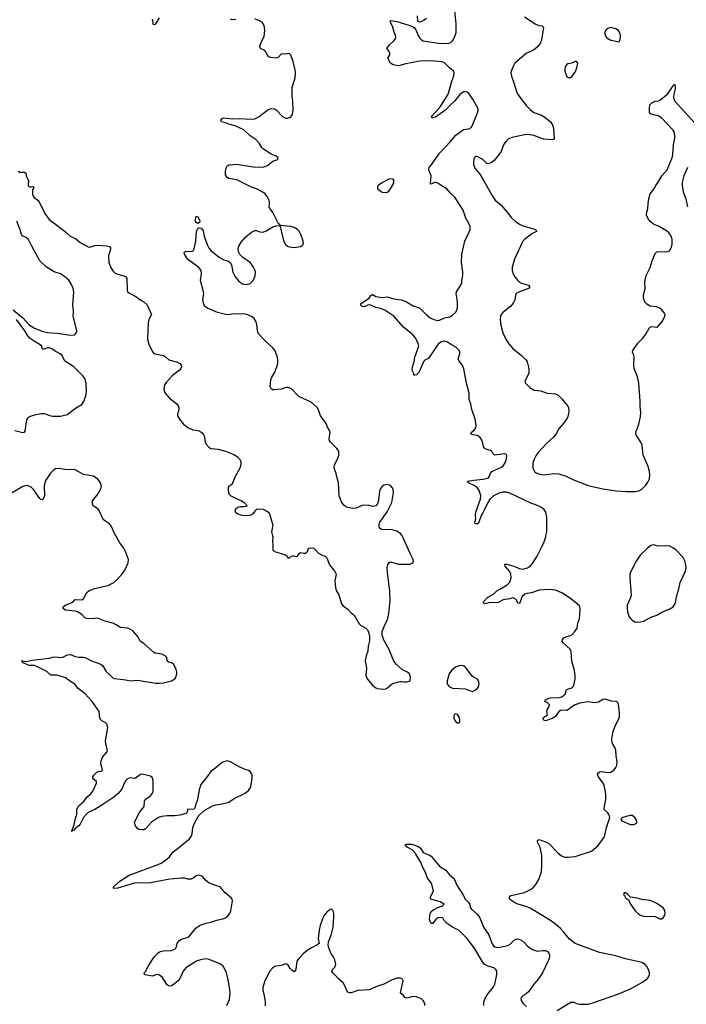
# Model space of a CAD drawing. Header units: inches. Extents: x 1174277 to 1307032, y 522670 to 678486.
# Tile 72 of 121: x 1254330 to 1262493, y 584263 to 596322. Entities that reach past the tile are written whole.
import ezdxf

# ---------------------------------------------------------------- set-up
doc = ezdxf.new("R2010")
doc.units = ezdxf.units.IN
doc.header["$MEASUREMENT"] = 0
for name, color, linetype in [('B2558', 7, 'Continuous'), ('B2559', 7, 'Continuous'), ('B2568', 7, 'Continuous'), ('B2569', 7, 'Continuous')]:
    doc.layers.add(name, color=color, linetype=linetype)

msp = doc.modelspace()

# ---------------------------------------------------------------- linework, layer by layer
at = {"layer": 'B2558', "color": 6}
for points, elevation in [([(1256868, 584250), (1256897, 584323), (1256906, 584410), (1256901, 584470), (1256884, 584564), (1256861, 584650), (1256827, 584727), (1256781, 584761), (1256650, 584814), (1256610, 584821), (1256543, 584810), (1256494, 584790), (1256364, 584710), (1256330, 584668), (1256290, 584578), (1256270, 584550), (1256210, 584500), (1256190, 584490), (1256170, 584486), (1256150, 584490), (1256130, 584508), (1256074, 584594), (1256042, 584622), (1256010, 584630), (1255950, 584609), (1255866, 584626), (1255857, 584630), (1255855, 584650), (1255873, 584670), (1255901, 584730), (1255982, 584850), (1256025, 584895), (1256051, 584909), (1256090, 584920), (1256190, 584924), (1256230, 584937), (1256246, 584954), (1256260, 585010), (1256280, 585040), (1256310, 585060), (1256370, 585076), (1256400, 585090), (1256485, 585195), (1256530, 585227), (1256610, 585256), (1256670, 585269), (1256745, 585295), (1256830, 585316), (1256870, 585335), (1256900, 585370), (1256915, 585410), (1256935, 585530), (1256933, 585550), (1256925, 585565), (1256845, 585630), (1256784, 585704), (1256730, 585718), (1256650, 585748), (1256605, 585785), (1256570, 585828), (1256530, 585844), (1256490, 585838), (1256453, 585807), (1256430, 585796), (1256390, 585797), (1256350, 585808), (1256308, 585808), (1256170, 585796), (1255930, 585750), (1255730, 585748), (1255530, 585687), (1255483, 585683), (1255473, 585690), (1255487, 585710), (1255557, 585770), (1255670, 585847), (1256024, 585976), (1256070, 585998), (1256136, 586044), (1256163, 586070), (1256210, 586132), (1256256, 586164), (1256408, 586290), (1256432, 586328), (1256440, 586350), (1256448, 586430), (1256474, 586490), (1256523, 586577), (1256586, 586634), (1256690, 586696), (1256730, 586707), (1256810, 586717), (1256890, 586740), (1256958, 586782), (1257090, 586850), (1257130, 586883), (1257151, 586910), (1257165, 586950), (1257175, 587035), (1257175, 587070), (1257170, 587090), (1257153, 587113), (1257130, 587129), (1257090, 587138), (1257016, 587170), (1256910, 587235), (1256870, 587244), (1256830, 587235), (1256810, 587225), (1256730, 587158), (1256670, 587116), (1256618, 587042), (1256546, 586954), (1256526, 586890), (1256509, 586771), (1256485, 586715), (1256476, 586670), (1256465, 586655), (1256450, 586649), (1256387, 586653), (1256377, 586610), (1256370, 586602), (1256290, 586579), (1256230, 586572), (1256130, 586573), (1256070, 586564), (1256030, 586553), (1255944, 586496), (1255870, 586411), (1255850, 586402), (1255830, 586400), (1255790, 586406), (1255770, 586419), (1255748, 586450), (1255737, 586490), (1255794, 586610), (1255852, 586688), (1255857, 586750), (1255867, 586770), (1255930, 586815), (1255956, 586850), (1255965, 586870), (1255964, 587010), (1255950, 587042), (1255930, 587056), (1255850, 587080), (1255830, 587081), (1255810, 587076), (1255746, 587034), (1255730, 587030), (1255690, 587036), (1255670, 587034), (1255650, 587024), (1255630, 587004), (1255611, 586970), (1255582, 586898), (1255536, 586844), (1255481, 586799), (1255362, 586718), (1255250, 586650), (1255167, 586613), (1255146, 586594), (1255113, 586550), (1255072, 586468), (1255056, 586450), (1255017, 586423), (1254990, 586392), (1254972, 586388), (1254970, 586381), (1254970, 586395), (1254977, 586403), (1254975, 586410), (1254997, 586463), (1255015, 586545), (1255031, 586590), (1255030, 586650), (1255036, 586670), (1255050, 586693), (1255110, 586742), (1255156, 586804), (1255200, 586840), (1255226, 586874), (1255271, 586970), (1255270, 586992), (1255227, 587030), (1255227, 587050), (1255238, 587070), (1255273, 587107), (1255290, 587114), (1255330, 587119), (1255342, 587130), (1255341, 587150), (1255323, 587210), (1255328, 587250), (1255344, 587290), (1255397, 587350), (1255405, 587370), (1255385, 587450), (1255381, 587490), (1255406, 587630), (1255408, 587650), (1255399, 587690), (1255382, 587710), (1255336, 587736), (1255320, 587750), (1255310, 587770), (1255301, 587850), (1255276, 587890), (1255216, 587970), (1255128, 588068), (1255047, 588130), (1255010, 588179), (1254994, 588194), (1254950, 588217), (1254890, 588262), (1254790, 588295), (1254710, 588296), (1254661, 588341), (1254565, 588390), (1254510, 588412), (1254450, 588414), (1254370, 588447), (1254363, 588457), (1254365, 588465), (1254350, 588470), (1254368, 588472), (1254384, 588464), (1254410, 588460), (1254483, 588477), (1254690, 588502), (1254750, 588521), (1254850, 588510), (1254917, 588543), (1254950, 588547), (1255010, 588522), (1255054, 588514), (1255110, 588514), (1255130, 588509), (1255210, 588470), (1255325, 588430), (1255348, 588408), (1255390, 588339), (1255470, 588261), (1255490, 588254), (1255630, 588236), (1255684, 588224), (1255774, 588234), (1255998, 588198), (1256036, 588196), (1256090, 588201), (1256190, 588227), (1256230, 588250), (1256243, 588270), (1256255, 588310), (1256255, 588330), (1256245, 588370), (1256215, 588430), (1256190, 588446), (1256155, 588455), (1256143, 588463), (1256136, 588476), (1256130, 588510), (1256112, 588530), (1256070, 588552), (1255990, 588566), (1255970, 588575), (1255850, 588682), (1255810, 588705), (1255772, 588772), (1255716, 588836), (1255678, 588858), (1255650, 588872), (1255570, 588878), (1255550, 588885), (1255511, 588911), (1255470, 588930), (1255376, 588956), (1255295, 588990), (1255270, 588991), (1255230, 588985), (1255149, 588989), (1255122, 589002), (1255090, 589038), (1255038, 589070), (1255010, 589078), (1254891, 589090), (1254863, 589110), (1254863, 589130), (1254887, 589153), (1254979, 589190), (1255010, 589221), (1255090, 589217), (1255110, 589229), (1255150, 589308), (1255182, 589330), (1255250, 589355), (1255410, 589391), (1255481, 589430), (1255528, 589470), (1255590, 589538), (1255623, 589590), (1255659, 589670), (1255661, 589710), (1255627, 589810), (1255606, 589850), (1255557, 589917), (1255506, 590000)], 900), ([(1257426, 590000), (1257429, 589990), (1257425, 589930), (1257430, 589890), (1257430, 589830), (1257448, 589810), (1257586, 589770), (1257607, 589750), (1257612, 589732), (1257630, 589726), (1257655, 589750), (1257670, 589757), (1257690, 589756), (1257710, 589748), (1257730, 589753), (1257754, 589786), (1257770, 589798), (1257807, 589787), (1257832, 589788), (1257854, 589810), (1257861, 589839), (1257872, 589848), (1257893, 589853), (1257930, 589851), (1257950, 589835), (1257990, 589788), (1258040, 589760), (1258071, 589750), (1258081, 589741), (1258091, 589730), (1258124, 589644), (1258190, 589563), (1258207, 589530), (1258189, 589451), (1258199, 589370), (1258207, 589330), (1258237, 589277), (1258270, 589168), (1258290, 589142), (1258350, 589101), (1258384, 589064), (1258425, 589030), (1258485, 588925), (1258505, 588905), (1258569, 588869), (1258588, 588848), (1258601, 588821), (1258612, 588770), (1258613, 588713), (1258599, 588650), (1258593, 588590), (1258573, 588530), (1258561, 588470), (1258574, 588410), (1258577, 588377), (1258570, 588290), (1258575, 588270), (1258585, 588250), (1258650, 588172), (1258690, 588139), (1258710, 588130), (1258776, 588124), (1258812, 588128), (1258836, 588144), (1258889, 588190), (1258910, 588198), (1258990, 588219), (1259010, 588219), (1259030, 588211), (1259070, 588211), (1259100, 588220), (1259113, 588230), (1259116, 588270), (1259105, 588310), (1259079, 588330), (1259019, 588359), (1258944, 588424), (1258910, 588466), (1258853, 588610), (1258783, 588730), (1258767, 588790), (1258769, 588830), (1258801, 588910), (1258825, 588955), (1258837, 588990), (1258849, 589051), (1258865, 589210), (1258863, 589323), (1258833, 589550), (1258831, 589610), (1258838, 589650), (1258850, 589672), (1258870, 589681), (1258970, 589653), (1259110, 589656), (1259145, 589670), (1259151, 589690), (1259150, 589713), (1259116, 589776), (1259031, 589970), (1259014, 590000)], 900), ([(1260000, 584779), (1259991, 584790), (1259903, 584943), (1259811, 585071), (1259710, 585167), (1259630, 585210), (1259567, 585250), (1259527, 585290), (1259510, 585322), (1259470, 585328), (1259450, 585323), (1259422, 585298), (1259390, 585255), (1259370, 585255), (1259351, 585290), (1259350, 585310), (1259357, 585370), (1259370, 585402), (1259390, 585418), (1259450, 585450), (1259509, 585470), (1259527, 585490), (1259478, 585518), (1259366, 585550), (1259361, 585570), (1259366, 585586), (1259398, 585650), (1259375, 585735), (1259362, 585762), (1259323, 585810), (1259304, 585864), (1259261, 585950), (1259239, 586010), (1259175, 586110), (1259135, 586155), (1259073, 586190), (1259063, 586203), (1259050, 586210), (1259057, 586223), (1259130, 586224), (1259215, 586195), (1259237, 586177), (1259270, 586124), (1259350, 586090), (1259370, 586077), (1259470, 585956), (1259550, 585905), (1259594, 585850), (1259642, 585810), (1259656, 585790), (1259683, 585723), (1259756, 585610), (1259788, 585548), (1259827, 585510), (1259840, 585490), (1259847, 585450), (1259862, 585430), (1259930, 585368), (1259960, 585330), (1260000, 585232)], 800), ([(1259289, 584250), (1259290, 584270), (1259283, 584290), (1259271, 584310), (1259250, 584330), (1259190, 584356), (1259150, 584359), (1259070, 584338), (1259046, 584346), (1259030, 584370), (1259004, 584390), (1258993, 584410), (1259026, 584550), (1259014, 584574), (1258990, 584585), (1258950, 584582), (1258890, 584563), (1258790, 584512), (1258690, 584478), (1258610, 584441), (1258470, 584433), (1258390, 584403), (1258370, 584403), (1258350, 584412), (1258334, 584434), (1258313, 584490), (1258290, 584525), (1258230, 584579), (1258198, 584618), (1258164, 584650), (1258154, 584670), (1258160, 584690), (1258190, 584718), (1258200, 584750), (1258199, 584770), (1258188, 584810), (1258170, 584850), (1258141, 584890), (1258115, 584955), (1258109, 584989), (1258113, 585030), (1258143, 585110), (1258168, 585210), (1258178, 585330), (1258177, 585377), (1258170, 585410), (1258150, 585427), (1258130, 585425), (1258090, 585390), (1258059, 585350), (1258039, 585310), (1258010, 585230), (1257996, 585170), (1257985, 585070), (1257998, 585010), (1257973, 584990), (1257910, 584961), (1257850, 584921), (1257800, 584880), (1257753, 584830), (1257725, 584790), (1257710, 584689), (1257694, 584666), (1257690, 584662), (1257670, 584673), (1257643, 584703), (1257612, 584752), (1257590, 584760), (1257530, 584738), (1257470, 584731), (1257455, 584725), (1257430, 584710), (1257394, 584670), (1257332, 584550), (1257307, 584470), (1257308, 584432), (1257321, 584390), (1257336, 584290), (1257337, 584243)], 900)]:
    msp.add_lwpolyline(points, dxfattribs=dict(at, elevation=elevation))
at = {"layer": 'B2558', "color": 6, "elevation": 900}
for points in [[(1259750, 588413), (1259710, 588408), (1259668, 588392), (1259616, 588350), (1259590, 588309), (1259566, 588226), (1259566, 588190), (1259590, 588155), (1259630, 588136), (1259790, 588126), (1259870, 588095), (1259890, 588102), (1259930, 588130), (1259948, 588150), (1259956, 588190), (1259950, 588229), (1259930, 588249), (1259890, 588267), (1259870, 588282), (1259790, 588393), (1259770, 588406)], [(1259670, 587821), (1259650, 587812), (1259644, 587790), (1259648, 587768), (1259660, 587740), (1259670, 587725), (1259690, 587711), (1259710, 587711), (1259718, 587730), (1259720, 587750), (1259707, 587790), (1259690, 587813)]]:
    msp.add_lwpolyline(points, close=True, dxfattribs=at)
at = {"layer": 'B2559', "color": 6}
for points, elevation in [([(1260000, 591141), (1259998, 591150), (1259980, 591190), (1259966, 591210), (1259930, 591231), (1259878, 591238), (1259854, 591250), (1259861, 591270), (1259900, 591300), (1259916, 591324), (1259919, 591350), (1259915, 591385), (1259907, 591430), (1259868, 591548), (1259854, 591614), (1259833, 591670), (1259833, 591750), (1259801, 591870), (1259767, 592047), (1259750, 592096), (1259707, 592150), (1259701, 592170), (1259721, 592230), (1259719, 592250), (1259710, 592270), (1259672, 592312), (1259607, 592347), (1259570, 592373), (1259530, 592384), (1259487, 592373), (1259453, 592347), (1259348, 592192), (1259330, 592174), (1259289, 592151), (1259280, 592140), (1259219, 592001), (1259190, 591974), (1259167, 591967), (1259155, 591970), (1259155, 591990), (1259137, 592030), (1259139, 592070), (1259159, 592130), (1259168, 592190), (1259207, 592290), (1259216, 592330), (1259207, 592370), (1259173, 592430), (1259142, 592462), (1259030, 592555), (1258911, 592690), (1258803, 592763), (1258750, 592785), (1258690, 592799), (1258630, 592824), (1258610, 592829), (1258594, 592826), (1258550, 592806), (1258524, 592810), (1258505, 592830), (1258515, 592850), (1258608, 592910), (1258630, 592944), (1258650, 592957), (1258690, 592933), (1258744, 592924), (1258770, 592920), (1258830, 592927), (1258910, 592905), (1259001, 592890), (1259058, 592870), (1259150, 592819), (1259210, 592799), (1259228, 592788), (1259309, 592710), (1259357, 592670), (1259400, 592650), (1259450, 592640), (1259470, 592643), (1259530, 592669), (1259595, 592685), (1259630, 592702), (1259670, 592739), (1259689, 592790), (1259692, 592872), (1259676, 592970), (1259680, 592990), (1259744, 593090), (1259745, 593130), (1259755, 593190), (1259755, 593230), (1259738, 593350), (1259744, 593450), (1259781, 593610), (1259847, 593750), (1259845, 593790), (1259830, 593827), (1259792, 593892), (1259762, 593990), (1259659, 594150), (1259610, 594195), (1259560, 594250), (1259490, 594290), (1259450, 594320), (1259430, 594328), (1259410, 594328), (1259370, 594306), (1259359, 594310), (1259368, 594410), (1259344, 594470), (1259341, 594490), (1259346, 594514), (1259382, 594558), (1259470, 594687), (1259605, 594830), (1259670, 594910), (1259764, 594976), (1259830, 594985), (1259857, 595003), (1259874, 595030), (1259937, 595183), (1259945, 595210), (1259944, 595230), (1259882, 595342), (1259833, 595413), (1259810, 595435), (1259790, 595440), (1259770, 595438), (1259724, 595410), (1259659, 595330), (1259595, 595270), (1259550, 595218), (1259421, 595130), (1259390, 595120), (1259382, 595122), (1259373, 595130), (1259385, 595150), (1259482, 595258), (1259576, 595410), (1259590, 595450), (1259622, 595570), (1259646, 595634), (1259651, 595670), (1259643, 595690), (1259592, 595732), (1259530, 595795), (1259505, 595805), (1259410, 595815), (1259290, 595820), (1259230, 595816), (1259057, 595783), (1258970, 595758), (1258902, 595770), (1258869, 595789), (1258838, 595850), (1258864, 595890), (1258864, 595910), (1258850, 595942), (1258827, 595970), (1258854, 596010), (1258914, 596066), (1258932, 596090), (1258934, 596110), (1258930, 596130), (1258914, 596170), (1258900, 596230), (1258870, 596290), (1258870, 596311), (1258950, 596300), (1259097, 596257), (1259139, 596239), (1259163, 596223), (1259180, 596200), (1259208, 596130), (1259230, 596098), (1259250, 596075), (1259270, 596064), (1259453, 596033), (1259550, 596030), (1259585, 596035), (1259610, 596045), (1259630, 596062), (1259641, 596079), (1259663, 596130), (1259673, 596167), (1259675, 596270), (1259654, 596474)], 800), ([(1256036, 596344), (1255990, 596265), (1255970, 596260), (1255958, 596330)], 900), ([(1259014, 590000), (1259009, 590009), (1258991, 590031), (1258950, 590058), (1258890, 590076), (1258759, 590079), (1258743, 590090), (1258732, 590112), (1258732, 590150), (1258740, 590170), (1258830, 590296), (1258886, 590410), (1258908, 590530), (1258904, 590570), (1258895, 590590), (1258870, 590618), (1258831, 590631), (1258790, 590621), (1258770, 590606), (1258750, 590582), (1258734, 590546), (1258723, 590437), (1258710, 590392), (1258690, 590370), (1258676, 590364), (1258650, 590362), (1258610, 590371), (1258530, 590378), (1258450, 590341), (1258410, 590335), (1258350, 590346), (1258320, 590360), (1258297, 590377), (1258276, 590410), (1258243, 590490), (1258234, 590650), (1258216, 590710), (1258206, 590766), (1258182, 590830), (1258186, 590870), (1258216, 590930), (1258236, 590984), (1258239, 591010), (1258236, 591030), (1258228, 591050), (1258213, 591070), (1258137, 591150), (1258124, 591170), (1258121, 591190), (1258131, 591270), (1258125, 591290), (1258099, 591330), (1258085, 591370), (1258073, 591390), (1258012, 591470), (1257993, 591533), (1257975, 591570), (1257899, 591639), (1257750, 591708), (1257723, 591730), (1257671, 591791), (1257647, 591807), (1257617, 591817), (1257590, 591816), (1257530, 591799), (1257450, 591788), (1257429, 591789), (1257410, 591800), (1257398, 591830), (1257404, 591910), (1257417, 591943), (1257450, 591999), (1257478, 592070), (1257489, 592110), (1257491, 592150), (1257486, 592190), (1257454, 592274), (1257430, 592305), (1257343, 592383), (1257255, 592475), (1257241, 592510), (1257233, 592590), (1257222, 592630), (1257202, 592662), (1257170, 592688), (1257112, 592712), (1257070, 592719), (1256990, 592714), (1256942, 592718), (1256890, 592708), (1256850, 592712), (1256750, 592736), (1256628, 592788), (1256597, 592810), (1256579, 592850), (1256571, 592890), (1256585, 592970), (1256582, 592990), (1256542, 593130), (1256556, 593210), (1256550, 593250), (1256518, 593290), (1256387, 593387), (1256346, 593450), (1256342, 593470), (1256350, 593480), (1256370, 593487), (1256430, 593485), (1256453, 593490), (1256465, 593515), (1256488, 593610), (1256496, 593730), (1256501, 593750), (1256510, 593763), (1256527, 593773), (1256550, 593769), (1256568, 593750), (1256575, 593735), (1256590, 593670), (1256625, 593570), (1256650, 593521), (1256670, 593494), (1256776, 593410), (1256830, 593381), (1256885, 593365), (1256909, 593349), (1256922, 593322), (1256940, 593230), (1256950, 593205), (1256973, 593170), (1257010, 593125), (1257050, 593092), (1257070, 593082), (1257110, 593078), (1257150, 593092), (1257190, 593130), (1257214, 593186), (1257216, 593230), (1257212, 593250), (1257190, 593299), (1257150, 593349), (1257061, 593410), (1257026, 593446), (1257012, 593472), (1257006, 593510), (1257015, 593550), (1257042, 593598), (1257099, 593661), (1257170, 593720), (1257210, 593741), (1257230, 593739), (1257270, 593723), (1257310, 593720), (1257350, 593736), (1257430, 593785), (1257470, 593797), (1257510, 593802), (1257520, 593800), (1257518, 593790), (1257559, 593619), (1257572, 593590), (1257590, 593564), (1257609, 593549), (1257630, 593542), (1257690, 593531), (1257770, 593546), (1257790, 593557), (1257801, 593570), (1257805, 593590), (1257803, 593610), (1257773, 593693), (1257751, 593731), (1257730, 593752), (1257690, 593777), (1257650, 593790), (1257520, 593800), (1257518, 593810), (1257501, 593821), (1257430, 593960), (1257411, 593990), (1257391, 594011), (1257384, 594030), (1257389, 594070), (1257383, 594110), (1257354, 594170), (1257333, 594193), (1257290, 594220), (1257229, 594249), (1257170, 594270), (1256990, 594362), (1256890, 594379), (1256869, 594390), (1256850, 594422), (1256850, 594466), (1256863, 594517), (1256869, 594531), (1256890, 594544), (1256990, 594552), (1257190, 594520), (1257263, 594517), (1257319, 594521), (1257364, 594536), (1257430, 594588), (1257489, 594610), (1257495, 594630), (1257469, 594650), (1257410, 594675), (1257316, 594736), (1257295, 594755), (1257263, 594810), (1257227, 594850), (1257150, 594898), (1257075, 594975), (1256970, 595023), (1256890, 595042), (1256850, 595059), (1256802, 595070), (1256793, 595090), (1256810, 595114), (1256830, 595120), (1256930, 595108), (1257010, 595114), (1257170, 595104), (1257210, 595109), (1257263, 595137), (1257370, 595219), (1257410, 595235), (1257450, 595231), (1257470, 595220), (1257550, 595138), (1257590, 595116), (1257610, 595116), (1257644, 595130), (1257663, 595150), (1257672, 595168), (1257679, 595210), (1257674, 595326), (1257666, 595390), (1257667, 595490), (1257702, 595610), (1257709, 595670), (1257705, 595710), (1257679, 595810), (1257650, 595887), (1257630, 595907), (1257590, 595899), (1257550, 595904), (1257530, 595899), (1257490, 595857), (1257470, 595850), (1257399, 595859), (1257384, 595864), (1257370, 595875), (1257345, 595930), (1257330, 595947), (1257277, 595970), (1257271, 595990), (1257275, 596010), (1257298, 596070), (1257322, 596118), (1257331, 596190), (1257329, 596230), (1257319, 596259), (1257299, 596290), (1257282, 596302), (1257210, 596334)], 900), ([(1256975, 596325), (1256930, 596321), (1256910, 596330)], 900), ([(1259310, 596338), (1259270, 596310), (1259230, 596293), (1259215, 596295), (1259206, 596306), (1259200, 596370)], 800), ([(1260000, 594610), (1260000, 594610), (1259930, 594648), (1259910, 594648), (1259895, 594630), (1259887, 594587), (1259887, 594547), (1259905, 594505), (1259966, 594430), (1260000, 594370)], 800), ([(1254310, 594466), (1254330, 594456), (1254390, 594453), (1254403, 594443), (1254408, 594410), (1254437, 594350), (1254432, 594310), (1254434, 594290), (1254450, 594276), (1254470, 594274), (1254490, 594278), (1254501, 594270), (1254486, 594230), (1254485, 594190), (1254490, 594170), (1254505, 594145), (1254550, 594111), (1254567, 594087), (1254590, 594050), (1254638, 593950), (1254690, 593877), (1254710, 593857), (1254770, 593819), (1254890, 593724), (1254948, 593670), (1255019, 593639), (1255070, 593595), (1255170, 593540), (1255190, 593536), (1255250, 593557), (1255279, 593561), (1255394, 593554), (1255430, 593544), (1255440, 593530), (1255440, 593510), (1255419, 593430), (1255423, 593350), (1255447, 593287), (1255470, 593245), (1255499, 593219), (1255530, 593207), (1255607, 593187), (1255632, 593172), (1255643, 593150), (1255644, 593010), (1255651, 592990), (1255673, 592973), (1255750, 592934), (1255805, 592890), (1255850, 592867), (1255892, 592832), (1255942, 592710), (1255913, 592650), (1255905, 592610), (1255895, 592410), (1255910, 592350), (1255950, 592263), (1255970, 592237), (1255983, 592230), (1256090, 592208), (1256115, 592195), (1256158, 592158), (1256250, 592130), (1256291, 592110), (1256307, 592090), (1256311, 592070), (1256304, 592050), (1256287, 592030), (1256198, 591962), (1256122, 591878), (1256105, 591850), (1256094, 591790), (1256110, 591750), (1256165, 591685), (1256256, 591616), (1256272, 591592), (1256278, 591570), (1256277, 591550), (1256264, 591490), (1256264, 591470), (1256285, 591430), (1256335, 591370), (1256390, 591328), (1256450, 591298), (1256490, 591297), (1256528, 591288), (1256564, 591264), (1256580, 591240), (1256592, 591212), (1256601, 591150), (1256609, 591129), (1256645, 591085), (1256672, 591072), (1256761, 591061), (1256850, 591038), (1256950, 590998), (1256996, 590970), (1257030, 590931), (1257039, 590910), (1257038, 590870), (1257024, 590830), (1256959, 590710), (1256930, 590633), (1256910, 590618), (1256890, 590610), (1256884, 590596), (1256882, 590570), (1256886, 590530), (1256893, 590510), (1256917, 590490), (1257044, 590430), (1257078, 590410), (1257115, 590370), (1257101, 590359), (1257084, 590356), (1257030, 590358), (1257002, 590350), (1256976, 590330), (1256965, 590310), (1256972, 590290), (1257000, 590270), (1257050, 590255), (1257090, 590250), (1257146, 590254), (1257187, 590270), (1257207, 590290), (1257221, 590319), (1257233, 590327), (1257250, 590331), (1257310, 590326), (1257336, 590316), (1257375, 590290), (1257390, 590270), (1257428, 590130), (1257415, 590050), (1257426, 590000)], 900), ([(1254250, 592769), (1254368, 592670), (1254447, 592587), (1254510, 592543), (1254607, 592507), (1254670, 592491), (1254790, 592485), (1254950, 592457), (1254997, 592463), (1255011, 592470), (1255025, 592490), (1255028, 592512), (1255023, 592550), (1254984, 592690), (1254989, 592750), (1254980, 592830), (1254991, 592989), (1254985, 593030), (1254970, 593070), (1254930, 593131), (1254850, 593198), (1254830, 593211), (1254753, 593233), (1254730, 593246), (1254656, 593296), (1254578, 593370), (1254477, 593550), (1254437, 593630), (1254410, 593654), (1254370, 593670), (1254352, 593690), (1254337, 593750), (1254295, 593855)], 900), ([(1254270, 591292), (1254350, 591269), (1254373, 591267), (1254388, 591272), (1254398, 591282), (1254419, 591421), (1254430, 591444), (1254450, 591461), (1254510, 591483), (1254590, 591501), (1254630, 591498), (1254710, 591470), (1254732, 591468), (1254830, 591467), (1254910, 591487), (1255014, 591566), (1255090, 591610), (1255114, 591646), (1255144, 591730), (1255148, 591772), (1255145, 591865), (1255126, 591926), (1255102, 591962), (1254993, 592070), (1254890, 592138), (1254879, 592150), (1254851, 592210), (1254825, 592230), (1254763, 592263), (1254725, 592290), (1254690, 592304), (1254670, 592305), (1254630, 592289), (1254608, 592288), (1254595, 592330), (1254582, 592342), (1254493, 592393), (1254459, 592419), (1254430, 592451), (1254394, 592510), (1254291, 592650)], 900), ([(1255506, 590000), (1255489, 590029), (1255456, 590116), (1255428, 590148), (1255367, 590187), (1255350, 590203), (1255303, 590310), (1255288, 590330), (1255230, 590370), (1255222, 590390), (1255223, 590430), (1255286, 590510), (1255321, 590570), (1255330, 590610), (1255320, 590650), (1255291, 590691), (1255232, 590730), (1255110, 590753), (1255010, 590808), (1254886, 590814), (1254810, 590826), (1254770, 590821), (1254747, 590810), (1254705, 590770), (1254642, 590670), (1254630, 590610), (1254633, 590490), (1254627, 590470), (1254610, 590442), (1254590, 590445), (1254578, 590458), (1254497, 590570), (1254470, 590598), (1254435, 590615), (1254410, 590618), (1254370, 590604), (1254210, 590513)], 900), ([(1260000, 590282), (1259981, 590250), (1259950, 590158), (1259930, 590143), (1259906, 590150), (1259903, 590170), (1259914, 590210), (1259911, 590251), (1259915, 590290), (1259971, 590449), (1259975, 590495), (1259955, 590555), (1259932, 590592), (1259897, 590617), (1259825, 590650), (1259812, 590670), (1259890, 590684), (1260000, 590693)], 800)]:
    msp.add_lwpolyline(points, dxfattribs=dict(at, elevation=elevation))
at = {"layer": 'B2559', "color": 6, "elevation": 900}
for points in [[(1258890, 594375), (1258850, 594371), (1258771, 594330), (1258721, 594290), (1258711, 594270), (1258711, 594250), (1258770, 594210), (1258810, 594205), (1258830, 594209), (1258850, 594224), (1258870, 594250), (1258910, 594322), (1258913, 594353), (1258906, 594366)], [(1256510, 593825), (1256490, 593837), (1256484, 593850), (1256483, 593877), (1256490, 593914), (1256510, 593908), (1256532, 593870), (1256535, 593850), (1256530, 593837)]]:
    msp.add_lwpolyline(points, close=True, dxfattribs=at)
at = {"layer": 'B2568', "color": 6, "elevation": 800}
for points in [[(1260910, 584187), (1261079, 584290), (1261110, 584290), (1261153, 584273), (1261185, 584265), (1261290, 584264), (1261350, 584280), (1261654, 584386), (1261810, 584453), (1261950, 584530), (1262019, 584581), (1262035, 584605), (1262041, 584630), (1262041, 584650), (1262030, 584690), (1262010, 584727), (1261990, 584750), (1261950, 584775), (1261750, 584821), (1261630, 584859), (1261430, 584896), (1261130, 585008), (1261062, 585062), (1260990, 585150), (1260951, 585190), (1260888, 585248), (1260831, 585291), (1260580, 585440), (1260530, 585461), (1260430, 585490), (1260387, 585510), (1260328, 585550), (1260326, 585574), (1260332, 585588), (1260342, 585598), (1260510, 585631), (1260610, 585683), (1260650, 585729), (1260686, 585794), (1260718, 585890), (1260723, 585963), (1260723, 586090), (1260702, 586182), (1260670, 586250), (1260670, 586270), (1260682, 586278), (1260690, 586281), (1260710, 586275), (1260779, 586250), (1260810, 586233), (1260919, 586119), (1260963, 586083), (1261006, 586066), (1261050, 586065), (1261130, 586074), (1261330, 586141), (1261415, 586210), (1261488, 586312), (1261501, 586350), (1261514, 586430), (1261546, 586514), (1261555, 586550), (1261554, 586566), (1261545, 586590), (1261531, 586610), (1261488, 586650), (1261489, 586689), (1261507, 586770), (1261507, 586830), (1261502, 586870), (1261485, 586945), (1261475, 586970), (1261418, 587050), (1261408, 587070), (1261407, 587090), (1261430, 587109), (1261450, 587115), (1261530, 587103), (1261570, 587107), (1261610, 587137), (1261630, 587165), (1261641, 587190), (1261648, 587230), (1261635, 587310), (1261631, 587371), (1261622, 587402), (1261591, 587450), (1261583, 587470), (1261582, 587510), (1261596, 587610), (1261631, 587690), (1261664, 587750), (1261676, 587790), (1261676, 587830), (1261661, 587941), (1261650, 587962), (1261633, 587970), (1261575, 587975), (1261510, 587996), (1261490, 587999), (1261470, 587995), (1261416, 587964), (1261390, 587958), (1261370, 587957), (1261290, 587968), (1261190, 587952), (1261130, 587931), (1261090, 587907), (1261050, 587873), (1261030, 587863), (1260970, 587867), (1260942, 587858), (1260930, 587850), (1260891, 587790), (1260850, 587764), (1260770, 587737), (1260750, 587742), (1260742, 587750), (1260739, 587770), (1260744, 587776), (1260792, 587810), (1260784, 587850), (1260788, 587870), (1260815, 587910), (1260817, 587930), (1260794, 587954), (1260760, 587970), (1260763, 587990), (1260800, 588010), (1260830, 588018), (1260937, 588023), (1260970, 588030), (1261010, 588060), (1261027, 588113), (1261036, 588124), (1261090, 588139), (1261104, 588150), (1261114, 588170), (1261131, 588250), (1261132, 588290), (1261125, 588350), (1261093, 588467), (1261084, 588584), (1261071, 588611), (1260986, 588690), (1260974, 588710), (1260976, 588730), (1260992, 588750), (1261016, 588764), (1261070, 588780), (1261090, 588790), (1261129, 588830), (1261155, 588870), (1261163, 588930), (1261183, 588990), (1261190, 589030), (1261193, 589113), (1261184, 589144), (1261079, 589230), (1260977, 589297), (1260890, 589334), (1260816, 589344), (1260690, 589334), (1260596, 589304), (1260544, 589296), (1260514, 589286), (1260484, 589256), (1260450, 589171), (1260430, 589175), (1260413, 589213), (1260395, 589235), (1260370, 589241), (1260330, 589228), (1260250, 589218), (1260190, 589185), (1260170, 589180), (1260090, 589186), (1260029, 589169), (1260015, 589175), (1260004, 589190), (1260064, 589250), (1260130, 589286), (1260171, 589329), (1260217, 589350), (1260298, 589402), (1260330, 589432), (1260346, 589470), (1260350, 589490), (1260345, 589530), (1260329, 589570), (1260275, 589630), (1260270, 589652), (1260290, 589654), (1260370, 589635), (1260450, 589599), (1260490, 589594), (1260550, 589610), (1260586, 589634), (1260610, 589662), (1260665, 589750), (1260721, 589859), (1260751, 589929), (1260771, 589990), (1260773, 590000)], [(1260000, 585232), (1260009, 585210), (1260073, 585113), (1260110, 585013), (1260130, 584981), (1260150, 584968), (1260190, 584958), (1260290, 584980), (1260330, 584996), (1260390, 585052), (1260410, 585062), (1260430, 585064), (1260474, 585050), (1260510, 585018), (1260551, 584970), (1260610, 584934), (1260670, 584914), (1260730, 584923), (1260770, 584921), (1260794, 584910), (1260811, 584891), (1260818, 584870), (1260818, 584850), (1260810, 584814), (1260733, 584650), (1260683, 584577), (1260627, 584510), (1260562, 584418), (1260530, 584391), (1260495, 584370), (1260472, 584348), (1260468, 584330), (1260471, 584310), (1260495, 584275), (1260536, 584236)], [(1260012, 584250), (1260014, 584290), (1260030, 584337), (1260066, 584394), (1260130, 584477), (1260148, 584510), (1260174, 584630), (1260172, 584670), (1260162, 584690), (1260146, 584706), (1260053, 584733), (1260017, 584757), (1260000, 584779)]]:
    msp.add_lwpolyline(points, dxfattribs=at)
for points in [[(1262090, 589892), (1262058, 589882), (1262013, 589847), (1261933, 589767), (1261910, 589739), (1261878, 589690), (1261810, 589558), (1261803, 589530), (1261801, 589490), (1261817, 589270), (1261807, 589233), (1261783, 589190), (1261769, 589151), (1261768, 589110), (1261774, 589070), (1261795, 589010), (1261808, 588988), (1261830, 588968), (1261870, 588945), (1261930, 588947), (1261970, 588956), (1262070, 589010), (1262130, 589031), (1262193, 589067), (1262290, 589106), (1262330, 589133), (1262346, 589150), (1262356, 589170), (1262376, 589270), (1262403, 589350), (1262418, 589430), (1262482, 589570), (1262492, 589610), (1262491, 589630), (1262476, 589696), (1262454, 589734), (1262370, 589825), (1262334, 589850), (1262290, 589873), (1262250, 589879), (1262150, 589875)], [(1261804, 586576), (1261711, 586550), (1261693, 586530), (1261704, 586510), (1261776, 586476), (1261810, 586467), (1261850, 586465), (1261868, 586472), (1261879, 586481), (1261886, 586490), (1261886, 586510), (1261861, 586550), (1261830, 586574)], [(1261750, 585629), (1261730, 585627), (1261725, 585610), (1261734, 585590), (1261750, 585569), (1261783, 585543), (1261811, 585490), (1261868, 585410), (1261910, 585368), (1261930, 585355), (1261970, 585342), (1262110, 585337), (1262170, 585312), (1262190, 585311), (1262210, 585321), (1262230, 585354), (1262233, 585370), (1262230, 585412), (1262210, 585445), (1262130, 585499), (1262090, 585520), (1262050, 585533), (1261950, 585547), (1261890, 585565), (1261810, 585576), (1261770, 585618)]]:
    msp.add_lwpolyline(points, close=True, dxfattribs=at)
at = {"layer": 'B2569', "color": 6, "elevation": 800}
for points in [[(1260510, 596358), (1260650, 596266), (1260690, 596253), (1260727, 596247), (1260745, 596230), (1260719, 596070), (1260702, 596030), (1260670, 595990), (1260638, 595962), (1260614, 595946), (1260530, 595910), (1260394, 595790), (1260371, 595750), (1260348, 595690), (1260346, 595670), (1260351, 595630), (1260381, 595550), (1260416, 595430), (1260430, 595405), (1260530, 595270), (1260581, 595221), (1260627, 595187), (1260710, 595157), (1260761, 595130), (1260830, 595072), (1260846, 595050), (1260862, 595010), (1260866, 594990), (1260874, 594866), (1260866, 594854), (1260851, 594849), (1260750, 594861), (1260710, 594871), (1260626, 594906), (1260550, 594917), (1260490, 594910), (1260359, 594881), (1260317, 594863), (1260285, 594835), (1260256, 594790), (1260225, 594710), (1260190, 594657), (1260141, 594599), (1260110, 594572), (1260070, 594556), (1260050, 594561), (1260000, 594610)], [(1260000, 594370), (1260120, 594160), (1260154, 594114), (1260224, 594050), (1260297, 593970), (1260354, 593894), (1260396, 593856), (1260450, 593817), (1260490, 593797), (1260610, 593765), (1260651, 593750), (1260660, 593730), (1260602, 593698), (1260510, 593631), (1260490, 593610), (1260390, 593390), (1260361, 593290), (1260361, 593250), (1260371, 593211), (1260392, 593172), (1260428, 593130), (1260449, 593109), (1260474, 593094), (1260562, 593070), (1260578, 593050), (1260559, 593030), (1260449, 592991), (1260411, 592969), (1260400, 592950), (1260392, 592890), (1260372, 592850), (1260338, 592810), (1260245, 592735), (1260227, 592710), (1260219, 592690), (1260215, 592650), (1260221, 592581), (1260246, 592486), (1260283, 592410), (1260316, 592356), (1260370, 592295), (1260474, 592210), (1260530, 592152), (1260542, 592130), (1260564, 592050), (1260566, 592010), (1260559, 591981), (1260523, 591910), (1260517, 591890), (1260522, 591870), (1260578, 591818), (1260630, 591787), (1260710, 591776), (1260790, 591747), (1260890, 591739), (1260924, 591724), (1260974, 591674), (1261041, 591590), (1261049, 591570), (1261055, 591530), (1261049, 591490), (1261036, 591450), (1261010, 591407), (1260931, 591310), (1260900, 591250), (1260866, 591210), (1260783, 591137), (1260679, 591021), (1260650, 590980), (1260630, 590939), (1260614, 590890), (1260612, 590852), (1260615, 590830), (1260634, 590790), (1260654, 590774), (1260695, 590755), (1260750, 590749), (1260870, 590766), (1260930, 590759), (1261021, 590730), (1261102, 590690), (1261290, 590617), (1261470, 590576), (1261634, 590554), (1261756, 590544), (1261870, 590544), (1261910, 590552), (1261950, 590574), (1261998, 590622), (1262022, 590658), (1262040, 590700), (1262048, 590750), (1262043, 590790), (1262024, 590850), (1261966, 590990), (1261952, 591110), (1261934, 591150), (1261883, 591230), (1261876, 591250), (1261876, 591270), (1261910, 591370), (1261930, 591457), (1261936, 591510), (1261926, 591590), (1261927, 591650), (1261911, 591871), (1261895, 591950), (1261856, 592050), (1261852, 592090), (1261856, 592190), (1261852, 592212), (1261835, 592250), (1261839, 592270), (1261899, 592361), (1261960, 592420), (1261999, 592470), (1262036, 592544), (1262050, 592557), (1262070, 592563), (1262130, 592558), (1262150, 592569), (1262201, 592630), (1262231, 592690), (1262233, 592710), (1262226, 592730), (1262192, 592770), (1262168, 592790), (1262127, 592807), (1262050, 592814), (1262010, 592838), (1261990, 592860), (1261976, 592890), (1261970, 592910), (1261969, 592951), (1261990, 593030), (1261985, 593110), (1262000, 593190), (1262052, 593288), (1262076, 593370), (1262110, 593457), (1262130, 593478), (1262150, 593484), (1262241, 593479), (1262270, 593484), (1262287, 593493), (1262308, 593530), (1262319, 593570), (1262320, 593630), (1262307, 593670), (1262277, 593710), (1262250, 593737), (1262154, 593794), (1262090, 593820), (1262052, 593850), (1262022, 593890), (1262005, 593930), (1262004, 593950), (1262023, 594010), (1262028, 594110), (1262050, 594190), (1262094, 594246), (1262118, 594290), (1262150, 594331), (1262192, 594410), (1262258, 594482), (1262321, 594630), (1262328, 594672), (1262335, 594790), (1262353, 594870), (1262354, 594906), (1262343, 594950), (1262331, 594971), (1262190, 595119), (1262150, 595145), (1262090, 595156), (1262049, 595170), (1262042, 595190), (1262041, 595250), (1262050, 595282), (1262070, 595304), (1262110, 595323), (1262150, 595327), (1262170, 595335), (1262265, 595415), (1262291, 595449), (1262330, 595513), (1262341, 595519), (1262350, 595533), (1262356, 595516), (1262356, 595476), (1262339, 595410), (1262334, 595370), (1262348, 595330), (1262607, 595047)], [(1262507, 594513), (1262463, 594410), (1262442, 594330), (1262443, 594290), (1262455, 594215), (1262487, 594127), (1262507, 594030)], [(1260000, 590693), (1260007, 590693), (1260069, 590711), (1260083, 590730), (1260094, 590770), (1260111, 590789), (1260222, 590838), (1260256, 590864), (1260281, 590910), (1260292, 590952), (1260295, 590990), (1260281, 591001), (1260266, 591006), (1260171, 590991), (1260150, 590990), (1260136, 590996), (1260126, 591006), (1260116, 591030), (1260102, 591042), (1260030, 591065), (1260017, 591077), (1260009, 591090), (1260000, 591141)], [(1260773, 590000), (1260783, 590050), (1260785, 590090), (1260785, 590230), (1260772, 590292), (1260749, 590329), (1260713, 590353), (1260650, 590381), (1260590, 590401), (1260330, 590525), (1260290, 590535), (1260245, 590535), (1260210, 590526), (1260131, 590490), (1260090, 590456), (1260062, 590410), (1260014, 590306), (1260000, 590282)]]:
    msp.add_lwpolyline(points, dxfattribs=at)
at = {"layer": 'B2569', "color": 6, "elevation": 900}
for points in [[(1261570, 596227), (1261530, 596215), (1261510, 596199), (1261495, 596170), (1261495, 596150), (1261511, 596110), (1261521, 596101), (1261570, 596070), (1261670, 596052), (1261684, 596076), (1261686, 596130), (1261675, 596170), (1261661, 596190), (1261631, 596211)], [(1261150, 595812), (1261130, 595810), (1261090, 595790), (1261040, 595780), (1261025, 595770), (1261010, 595743), (1261004, 595710), (1261007, 595690), (1261030, 595623), (1261050, 595615), (1261070, 595616), (1261090, 595626), (1261130, 595678), (1261153, 595733), (1261163, 595790)]]:
    msp.add_lwpolyline(points, close=True, dxfattribs=at)

doc.saveas('drawing.dxf')
